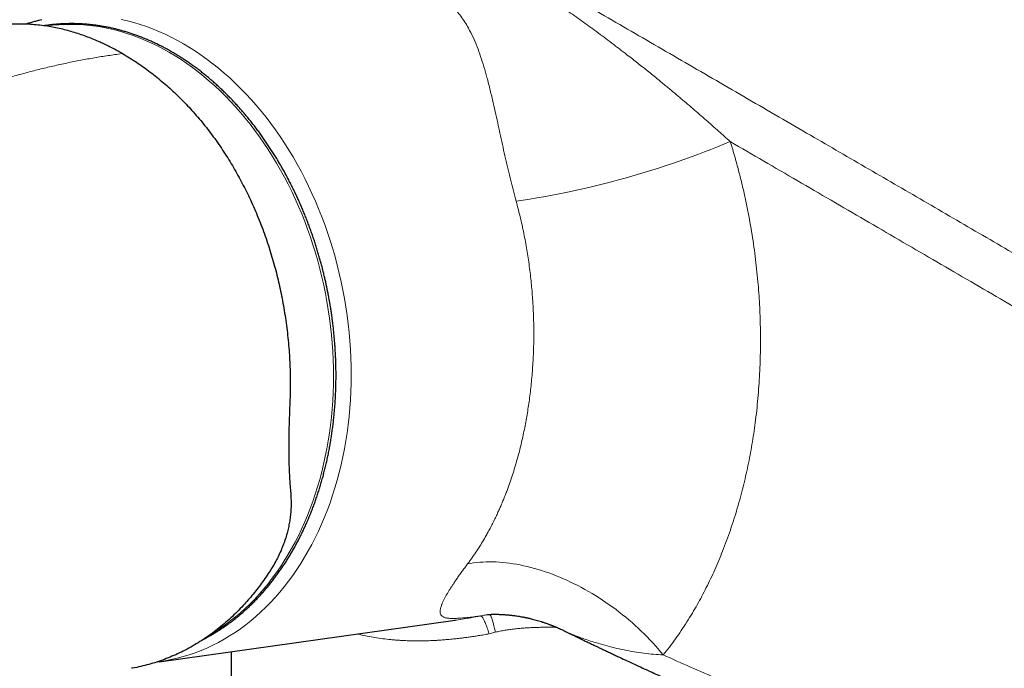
# Model space of a CAD drawing. Header units: millimetres. Extents: x 8 to 1269, y 12 to 684.
# Tile 38 of 50: x 1077 to 1152, y 288 to 338. Entities that reach past the tile are written whole.
import ezdxf

# ---------------------------------------------------------------- set-up
doc = ezdxf.new("R2010")
doc.units = ezdxf.units.MM

msp = doc.modelspace()

# ---------------------------------------------------------------- linework, layer by layer
at = {"color": 252, "linetype": 'Continuous', "lineweight": 0}
for p, q in [((1084.45, 335.039), (1084.771, 335.081)), ((1112.617, 291.002), (1113.089, 291.124))]:
    msp.add_line(p, q, dxfattribs=at)
at = {"color": 7, "linetype": 'Continuous', "lineweight": 30}
for p, q in [((1097.521, 301.968), (1097.552, 301.581)), ((1087.569, 288.886), (1110.036, 292.035)), ((1093.033, 289.652), (1093.033, 279.527)), ((1087.38, 288.862), (1087.429, 288.868))]:
    msp.add_line(p, q, dxfattribs=at)
at = {"color": 252, "linetype": 'Continuous', "lineweight": 0, "flags": 128}
for points in [[(1091.572, 291.035), (1091.761, 291.15), (1092.167, 291.412), (1092.567, 291.688), (1092.96, 291.979), (1093.346, 292.284), (1093.724, 292.604), (1094.096, 292.938), (1094.459, 293.286), (1094.814, 293.647), (1095.162, 294.022), (1095.5, 294.41), (1095.83, 294.811), (1096.151, 295.225), (1096.463, 295.651), (1096.765, 296.089), (1097.058, 296.538), (1097.341, 297), (1097.614, 297.472), (1097.876, 297.955), (1098.129, 298.448), (1098.371, 298.952), (1098.602, 299.465), (1098.822, 299.988), (1099.031, 300.52), (1099.229, 301.06), (1099.416, 301.609), (1099.591, 302.166), (1099.755, 302.73), (1099.907, 303.302), (1100.048, 303.88), (1100.176, 304.465), (1100.293, 305.055), (1100.397, 305.652), (1100.49, 306.253), (1100.57, 306.859), (1100.638, 307.47), (1100.694, 308.084), (1100.737, 308.702), (1100.768, 309.324), (1100.787, 309.947), (1100.794, 310.573), (1100.788, 311.201), (1100.77, 311.83), (1100.739, 312.461), (1100.696, 313.091), (1100.641, 313.722), (1100.573, 314.352), (1100.493, 314.982), (1100.402, 315.61), (1100.298, 316.237), (1100.182, 316.862), (1100.054, 317.484), (1099.914, 318.103), (1099.762, 318.719), (1099.599, 319.331), (1099.424, 319.939), (1099.238, 320.542), (1099.04, 321.141), (1098.831, 321.733), (1098.612, 322.32), (1098.381, 322.901), (1098.14, 323.475), (1097.888, 324.042), (1097.626, 324.602), (1097.353, 325.154), (1097.071, 325.697), (1096.778, 326.232), (1096.476, 326.759), (1096.165, 327.275), (1095.845, 327.783), (1095.515, 328.28), (1095.177, 328.767), (1094.83, 329.243), (1094.475, 329.708), (1094.112, 330.162), (1093.741, 330.605), (1093.363, 331.035), (1092.977, 331.453), (1092.584, 331.859), (1092.185, 332.252), (1091.779, 332.632), (1091.367, 332.998), (1090.949, 333.351), (1090.525, 333.69), (1090.096, 334.016), (1089.662, 334.326), (1089.224, 334.623), (1088.78, 334.905), (1088.333, 335.171), (1087.882, 335.423), (1087.427, 335.66), (1086.969, 335.881), (1086.509, 336.087), (1086.045, 336.277), (1085.58, 336.451), (1085.112, 336.609), (1084.643, 336.751), (1084.173, 336.877), (1083.701, 336.987), (1083.229, 337.081), (1082.757, 337.158), (1082.284, 337.219), (1081.812, 337.263), (1081.34, 337.291), (1080.87, 337.302), (1080.401, 337.297), (1079.933, 337.275), (1079.467, 337.237), (1079.004, 337.182), (1078.946, 337.174)], [(1084.668, 337.678), (1085.149, 337.566), (1085.63, 337.437), (1086.11, 337.292), (1086.587, 337.13), (1087.063, 336.952), (1087.537, 336.758), (1088.008, 336.548), (1088.475, 336.322), (1088.94, 336.08), (1089.401, 335.823), (1089.858, 335.55), (1090.311, 335.262), (1090.759, 334.959), (1091.203, 334.642), (1091.641, 334.309), (1092.074, 333.963), (1092.501, 333.602), (1092.923, 333.227), (1093.337, 332.839), (1093.746, 332.438), (1094.147, 332.023), (1094.541, 331.596), (1094.928, 331.156), (1095.307, 330.704), (1095.678, 330.24), (1096.041, 329.765), (1096.395, 329.278), (1096.741, 328.78), (1097.077, 328.272), (1097.405, 327.754), (1097.723, 327.226), (1098.032, 326.688), (1098.33, 326.141), (1098.619, 325.585), (1098.897, 325.022), (1099.165, 324.45), (1099.423, 323.87), (1099.669, 323.283), (1099.905, 322.69), (1100.13, 322.09), (1100.343, 321.484), (1100.545, 320.873), (1100.735, 320.256), (1100.914, 319.635), (1101.081, 319.01), (1101.236, 318.38), (1101.378, 317.747), (1101.509, 317.112), (1101.628, 316.473), (1101.734, 315.833), (1101.828, 315.191), (1101.91, 314.547), (1101.979, 313.903), (1102.035, 313.258), (1102.079, 312.614), (1102.11, 311.97), (1102.129, 311.327), (1102.135, 310.685), (1102.128, 310.046), (1102.109, 309.408), (1102.077, 308.774), (1102.033, 308.142), (1101.976, 307.514), (1101.906, 306.89), (1101.824, 306.27), (1101.73, 305.656), (1101.623, 305.046), (1101.504, 304.443), (1101.372, 303.845), (1101.229, 303.254), (1101.073, 302.67), (1100.906, 302.094), (1100.727, 301.525), (1100.536, 300.964), (1100.334, 300.411), (1100.12, 299.868), (1099.895, 299.334), (1099.659, 298.809), (1099.411, 298.294), (1099.154, 297.79), (1098.885, 297.297), (1098.606, 296.814), (1098.317, 296.343), (1098.018, 295.883), (1097.709, 295.436), (1097.39, 295.001), (1097.062, 294.578), (1096.725, 294.168), (1096.379, 293.772), (1096.025, 293.388), (1095.661, 293.019), (1095.29, 292.664), (1094.911, 292.322), (1094.524, 291.995), (1094.129, 291.683), (1093.727, 291.386), (1093.319, 291.104), (1092.904, 290.837), (1092.482, 290.585), (1092.055, 290.349), (1091.622, 290.129), (1091.183, 289.925), (1090.739, 289.736), (1090.291, 289.565), (1089.838, 289.409), (1089.381, 289.27), (1088.919, 289.147), (1088.455, 289.041), (1087.986, 288.952), (1087.707, 288.906)], [(1110.985, 296.318), (1111.211, 296.357), (1111.44, 296.391), (1111.674, 296.419), (1111.911, 296.441), (1112.151, 296.457), (1112.394, 296.466), (1112.641, 296.47), (1112.89, 296.468), (1113.143, 296.46), (1113.397, 296.446), (1113.655, 296.425), (1113.914, 296.399), (1114.176, 296.367), (1114.44, 296.329), (1114.706, 296.285), (1114.973, 296.235), (1115.242, 296.179), (1115.513, 296.118), (1115.784, 296.05), (1116.057, 295.977), (1116.331, 295.898), (1116.605, 295.814), (1116.88, 295.723), (1117.155, 295.628), (1117.431, 295.526), (1117.707, 295.42), (1117.982, 295.307), (1118.258, 295.19), (1118.533, 295.067), (1118.808, 294.939), (1119.082, 294.806), (1119.355, 294.668), (1119.627, 294.525), (1119.898, 294.378), (1120.167, 294.225), (1120.435, 294.068), (1120.701, 293.906), (1120.966, 293.739), (1121.229, 293.568), (1121.489, 293.393), (1121.747, 293.214), (1122.003, 293.031), (1122.256, 292.843), (1122.507, 292.652), (1122.754, 292.457), (1122.999, 292.258), (1123.24, 292.056), (1123.478, 291.85), (1123.713, 291.642), (1123.944, 291.429), (1124.171, 291.214), (1124.395, 290.996), (1124.614, 290.775), (1124.83, 290.552), (1125.041, 290.326), (1125.247, 290.097), (1125.45, 289.867), (1125.647, 289.634), (1125.84, 289.399)]]:
    msp.add_lwpolyline(points, dxfattribs=at)
at = {"color": 7, "linetype": 'Continuous', "lineweight": 30, "flags": 128}
msp.add_lwpolyline([(1087.707, 288.906), (1087.515, 288.879), (1087.433, 288.868)], dxfattribs=at)
at = {"color": 252, "linetype": 'Continuous', "lineweight": 0}
msp.add_arc((1104.709, 391.028), 67.901, 278.43545, 292.71901, dxfattribs=at)
at = {"color": 7, "linetype": 'Continuous', "lineweight": 30}
for points, knots in [([(1200.746, 313.206), (1199.617, 314.005), (1197.359, 315.603), (1193.965, 317.97), (1190.568, 320.315), (1187.165, 322.637), (1183.758, 324.934), (1180.412, 327.165), (1177.126, 329.33), (1173.902, 331.431), (1170.675, 333.51), (1167.444, 335.568), (1164.209, 337.605), (1160.972, 339.62), (1157.731, 341.614), (1154.487, 343.586), (1151.24, 345.537), (1148.01, 347.454), (1144.796, 349.338), (1141.599, 351.19), (1138.4, 353.021), (1135.178, 354.842), (1131.935, 356.652), (1128.671, 358.451), (1125.404, 360.228), (1122.135, 361.982), (1118.883, 363.704), (1115.649, 365.394), (1112.433, 367.052), (1109.215, 368.689), (1105.974, 370.315), (1102.71, 371.93), (1099.422, 373.532), (1096.133, 375.113), (1092.842, 376.67), (1089.551, 378.204), (1086.258, 379.717), (1084.063, 380.706), (1082.965, 381.201)], [0, 0, 0, 0, 0.0292677, 0.0585355, 0.0878036, 0.1170719, 0.1463404, 0.1756091, 0.2032055, 0.230802, 0.2583986, 0.2859954, 0.3135923, 0.3411894, 0.3687865, 0.3963837, 0.423981, 0.4515783, 0.4786829, 0.5057876, 0.5328922, 0.5599969, 0.5875944, 0.6151918, 0.6427893, 0.6703867, 0.697984, 0.7250885, 0.7521929, 0.7792972, 0.8064015, 0.8340588, 0.8617159, 0.889373, 0.9170299, 0.9446868, 0.9723434, 1, 1, 1, 1]), ([(1200.933, 313.183), (1200.767, 313.3), (1200.442, 313.531), (1199.962, 313.871), (1199.499, 314.198), (1199.052, 314.513), (1198.623, 314.816), (1198.218, 315.101), (1197.837, 315.369), (1197.479, 315.621), (1197.135, 315.861), (1196.807, 316.091), (1196.415, 316.365), (1195.956, 316.686), (1195.426, 317.056), (1194.899, 317.423), (1194.376, 317.786), (1193.72, 318.241), (1192.937, 318.783), (1192.028, 319.41), (1191.131, 320.027), (1190.248, 320.632), (1189.024, 321.469), (1187.453, 322.538), (1185.532, 323.837), (1183.609, 325.128), (1181.181, 326.748), (1178.246, 328.688), (1174.802, 330.937), (1171.355, 333.162), (1168.026, 335.285), (1164.818, 337.307), (1161.73, 339.231), (1158.639, 341.137), (1155.545, 343.023), (1152.449, 344.889), (1149.35, 346.735), (1146.248, 348.562), (1143.254, 350.305), (1140.368, 351.967), (1138.307, 353.141), (1136.965, 353.901), (1136.34, 354.253), (1135.716, 354.605), (1135.092, 354.956), (1134.467, 355.306), (1133.837, 355.658), (1133.203, 356.012), (1132.559, 356.37), (1131.906, 356.733), (1131.24, 357.101), (1130.646, 357.429), (1130.132, 357.713), (1129.704, 357.948), (1129.283, 358.179), (1128.871, 358.405), (1128.417, 358.653), (1127.923, 358.923), (1127.51, 359.148), (1127.227, 359.302), (1127.075, 359.385), (1126.934, 359.462), (1126.806, 359.531), (1126.692, 359.593), (1126.59, 359.648), (1126.502, 359.696), (1126.425, 359.738), (1126.351, 359.778), (1126.273, 359.82), (1126.183, 359.869), (1126.081, 359.924), (1125.968, 359.986), (1125.833, 360.059), (1125.676, 360.144), (1125.494, 360.242), (1125.296, 360.349), (1125.082, 360.464), (1124.858, 360.585), (1124.631, 360.707), (1124.275, 360.899), (1123.793, 361.158), (1123.15, 361.502), (1122.482, 361.86), (1121.79, 362.229), (1120.936, 362.683), (1119.92, 363.22), (1118.744, 363.84), (1116.941, 364.786), (1114.503, 366.053), (1111.285, 367.705), (1107.925, 369.405), (1104.423, 371.151), (1100.92, 372.871), (1098.391, 374.093), (1096.838, 374.836), (1096.263, 375.111), (1095.687, 375.386), (1095.114, 375.658), (1094.549, 375.925), (1094.018, 376.176), (1093.522, 376.411), (1093.058, 376.629), (1092.695, 376.8), (1092.428, 376.925), (1092.255, 377.006), (1092.083, 377.086), (1091.913, 377.166), (1091.741, 377.246), (1091.555, 377.333), (1091.351, 377.428), (1091.125, 377.534), (1090.884, 377.646), (1090.626, 377.766), (1090.354, 377.892), (1090.065, 378.026), (1089.75, 378.172), (1089.407, 378.331), (1089.035, 378.503), (1088.643, 378.683), (1088.233, 378.872), (1087.804, 379.069), (1087.356, 379.274), (1086.889, 379.488), (1086.402, 379.71), (1085.897, 379.94), (1085.376, 380.177), (1084.839, 380.42), (1084.287, 380.669), (1083.716, 380.926), (1083.33, 381.1), (1083.133, 381.188)], [0, 0, 0, 0, 0.004294, 0.008441, 0.012441, 0.016294, 0.020001, 0.023561, 0.026783, 0.029874, 0.032835, 0.035666, 0.038366, 0.042975, 0.047545, 0.052086, 0.056599, 0.061083, 0.069019, 0.076852, 0.084569, 0.092169, 0.099652, 0.116162, 0.132669, 0.149175, 0.165682, 0.195158, 0.224634, 0.254111, 0.283587, 0.309905, 0.336223, 0.362541, 0.38886, 0.415178, 0.441497, 0.467815, 0.494133, 0.517663, 0.541193, 0.546476, 0.551758, 0.55704, 0.562322, 0.567605, 0.572901, 0.578301, 0.583707, 0.589227, 0.594862, 0.60061, 0.604279, 0.607912, 0.611468, 0.614947, 0.618348, 0.622979, 0.627459, 0.628834, 0.630134, 0.631323, 0.632401, 0.633369, 0.634225, 0.634971, 0.635607, 0.636176, 0.636839, 0.637594, 0.638452, 0.639414, 0.640479, 0.641867, 0.643397, 0.645071, 0.646889, 0.648815, 0.650737, 0.652647, 0.657842, 0.662949, 0.668914, 0.674756, 0.680476, 0.69054, 0.700457, 0.710225, 0.736165, 0.762105, 0.791582, 0.821059, 0.850536, 0.880013, 0.884856, 0.889698, 0.89454, 0.89938, 0.904139, 0.908781, 0.912767, 0.916662, 0.920465, 0.921933, 0.923388, 0.924829, 0.926255, 0.927674, 0.929174, 0.930938, 0.932834, 0.934862, 0.937022, 0.939315, 0.941739, 0.944296, 0.947261, 0.950386, 0.953672, 0.957117, 0.960722, 0.964487, 0.968412, 0.972497, 0.976742, 0.981147, 0.985628, 0.990265, 0.995055, 1, 1, 1, 1]), ([(1084.771, 335.081), (1084.756, 335.09), (1084.704, 335.12), (1084.615, 335.17), (1084.505, 335.232), (1084.394, 335.293), (1084.176, 335.412), (1083.864, 335.575), (1083.457, 335.774), (1083.039, 335.966), (1082.595, 336.157), (1082.121, 336.343), (1081.632, 336.519), (1081.129, 336.682), (1080.616, 336.83), (1080.102, 336.958), (1079.588, 337.068), (1079.055, 337.162), (1078.501, 337.238), (1077.929, 337.292), (1077.358, 337.323), (1076.789, 337.328), (1076.369, 337.319), (1076.139, 337.302), (1076.097, 337.298)], [0, 0, 0, 0, 0.005443, 0.018618, 0.031797, 0.044979, 0.05812, 0.109718, 0.155732, 0.201629, 0.256271, 0.310966, 0.366305, 0.425342, 0.484157, 0.542795, 0.601301, 0.659721, 0.725096, 0.790303, 0.855405, 0.920467, 0.985555, 1, 1, 1, 1]), ([(1078.657, 337.655), (1078.589, 337.64), (1078.421, 337.601), (1078.156, 337.531), (1077.861, 337.448), (1077.622, 337.376), (1077.482, 337.329), (1077.438, 337.315)], [0, 0, 0, 0, 0.1675362, 0.4086426, 0.6499457, 0.8914551, 1, 1, 1, 1]), ([(1090.965, 290.614), (1090.976, 290.619), (1091.078, 290.671), (1091.268, 290.775), (1091.537, 290.926), (1091.803, 291.084), (1092.067, 291.248), (1092.329, 291.419), (1092.588, 291.596), (1092.845, 291.779), (1093.099, 291.968), (1093.35, 292.164), (1093.598, 292.366), (1093.843, 292.573), (1094.086, 292.787), (1094.325, 293.007), (1094.561, 293.232), (1094.794, 293.464), (1095.024, 293.701), (1095.25, 293.944), (1095.473, 294.193), (1095.692, 294.447), (1095.908, 294.707), (1096.12, 294.972), (1096.328, 295.243), (1096.532, 295.519), (1096.733, 295.8), (1096.93, 296.086), (1097.122, 296.378), (1097.311, 296.674), (1097.496, 296.976), (1097.676, 297.282), (1097.852, 297.593), (1098.024, 297.909), (1098.191, 298.229), (1098.354, 298.554), (1098.513, 298.883), (1098.667, 299.217), (1098.817, 299.555), (1098.962, 299.897), (1099.102, 300.243), (1099.238, 300.593), (1099.369, 300.947), (1099.495, 301.305), (1099.616, 301.666), (1099.733, 302.031), (1099.844, 302.4), (1099.951, 302.772), (1100.052, 303.148), (1100.149, 303.527), (1100.24, 303.909), (1100.327, 304.294), (1100.408, 304.682), (1100.485, 305.073), (1100.556, 305.468), (1100.621, 305.864), (1100.682, 306.264), (1100.737, 306.667), (1100.787, 307.072), (1100.832, 307.479), (1100.87, 307.875), (1100.901, 308.259), (1100.927, 308.63), (1100.949, 309.002), (1100.966, 309.375), (1100.979, 309.749), (1100.987, 310.124), (1100.991, 310.499), (1100.99, 310.874), (1100.985, 311.25), (1100.976, 311.627), (1100.962, 312.003), (1100.943, 312.379), (1100.921, 312.755), (1100.894, 313.131), (1100.862, 313.505), (1100.827, 313.878), (1100.787, 314.248), (1100.744, 314.614), (1100.698, 314.972), (1100.65, 315.312), (1100.606, 315.606), (1100.564, 315.866), (1100.522, 316.118), (1100.468, 316.43), (1100.415, 316.714), (1100.361, 316.991), (1100.312, 317.231), (1100.252, 317.516), (1100.186, 317.816), (1100.114, 318.131), (1100.035, 318.455), (1099.952, 318.787), (1099.863, 319.124), (1099.769, 319.465), (1099.671, 319.809), (1099.567, 320.155), (1099.459, 320.503), (1099.347, 320.852), (1099.229, 321.201), (1099.107, 321.55), (1098.981, 321.899), (1098.851, 322.248), (1098.716, 322.595), (1098.576, 322.941), (1098.433, 323.286), (1098.285, 323.63), (1098.133, 323.971), (1097.977, 324.311), (1097.816, 324.649), (1097.652, 324.984), (1097.484, 325.317), (1097.312, 325.647), (1097.136, 325.975), (1096.956, 326.3), (1096.772, 326.622), (1096.584, 326.941), (1096.393, 327.257), (1096.198, 327.569), (1096, 327.878), (1095.797, 328.184), (1095.592, 328.486), (1095.383, 328.784), (1095.17, 329.079), (1094.955, 329.37), (1094.735, 329.656), (1094.513, 329.939), (1094.288, 330.217), (1094.059, 330.491), (1093.828, 330.761), (1093.593, 331.027), (1093.355, 331.287), (1093.115, 331.544), (1092.872, 331.795), (1092.626, 332.042), (1092.377, 332.284), (1092.126, 332.522), (1091.872, 332.754), (1091.616, 332.981), (1091.357, 333.203), (1091.096, 333.42), (1090.833, 333.632), (1090.567, 333.838), (1090.299, 334.039), (1090.029, 334.235), (1089.758, 334.425), (1089.484, 334.61), (1089.208, 334.789), (1088.931, 334.962), (1088.652, 335.13), (1088.371, 335.292), (1088.088, 335.448), (1087.804, 335.599), (1087.519, 335.743), (1087.232, 335.882), (1086.944, 336.014), (1086.655, 336.141), (1086.364, 336.262), (1086.073, 336.376), (1085.78, 336.484), (1085.487, 336.586), (1085.192, 336.682), (1084.897, 336.772), (1084.601, 336.855), (1084.305, 336.932), (1084.008, 337.003), (1083.711, 337.067), (1083.413, 337.125), (1083.115, 337.177), (1082.816, 337.222), (1082.518, 337.261), (1082.219, 337.293), (1081.92, 337.319), (1081.622, 337.338), (1081.323, 337.35), (1081.025, 337.357), (1080.727, 337.356), (1080.429, 337.349), (1080.132, 337.335), (1079.836, 337.315), (1079.54, 337.288), (1079.245, 337.255), (1079.001, 337.222), (1078.857, 337.199), (1078.81, 337.191)], [0, 0, 0, 0, 0.000669, 0.00643, 0.012196, 0.017967, 0.023742, 0.029522, 0.035306, 0.041096, 0.04689, 0.052688, 0.058491, 0.064298, 0.070109, 0.075924, 0.081744, 0.087568, 0.093395, 0.099227, 0.105062, 0.110901, 0.116744, 0.12259, 0.12844, 0.134293, 0.140149, 0.146009, 0.151872, 0.157738, 0.163608, 0.16948, 0.175356, 0.181235, 0.187117, 0.193002, 0.19889, 0.204782, 0.210677, 0.216575, 0.222477, 0.228382, 0.23429, 0.240203, 0.246119, 0.25204, 0.257964, 0.263893, 0.269827, 0.275766, 0.281711, 0.287661, 0.293617, 0.299579, 0.305549, 0.311527, 0.317513, 0.323508, 0.329513, 0.335529, 0.341557, 0.346972, 0.352386, 0.357799, 0.363211, 0.368621, 0.374029, 0.379435, 0.384839, 0.39024, 0.395638, 0.401031, 0.406418, 0.411798, 0.417169, 0.422526, 0.427863, 0.433171, 0.438428, 0.443593, 0.448553, 0.453069, 0.456263, 0.45978, 0.463975, 0.469719, 0.472094, 0.476031, 0.480128, 0.484531, 0.489131, 0.493885, 0.49876, 0.503729, 0.508776, 0.513887, 0.519051, 0.524259, 0.529506, 0.534785, 0.540094, 0.545427, 0.550783, 0.556159, 0.561552, 0.566961, 0.572384, 0.57782, 0.583268, 0.588726, 0.594195, 0.599672, 0.605158, 0.610651, 0.616152, 0.621659, 0.627172, 0.632691, 0.638215, 0.643744, 0.649279, 0.654817, 0.66036, 0.665906, 0.671456, 0.67701, 0.682567, 0.688128, 0.693691, 0.699257, 0.704826, 0.710398, 0.715972, 0.721549, 0.727128, 0.732709, 0.738293, 0.743878, 0.749466, 0.755056, 0.760647, 0.766241, 0.771836, 0.777433, 0.783032, 0.788633, 0.794235, 0.79984, 0.805446, 0.811053, 0.816663, 0.822274, 0.827887, 0.833501, 0.839117, 0.844735, 0.850355, 0.855977, 0.8616, 0.867226, 0.872853, 0.878482, 0.884113, 0.889746, 0.895382, 0.901019, 0.906659, 0.912301, 0.917946, 0.923593, 0.929242, 0.934895, 0.94055, 0.946208, 0.951869, 0.957533, 0.9632, 0.968871, 0.974545, 0.980223, 0.985904, 0.991589, 0.997278, 1, 1, 1, 1]), ([(1084.771, 335.081), (1084.95, 334.976), (1085.307, 334.765), (1085.837, 334.423), (1086.36, 334.063), (1086.878, 333.684), (1087.389, 333.283), (1087.885, 332.872), (1088.364, 332.45), (1088.825, 332.022), (1089.276, 331.579), (1089.718, 331.121), (1090.16, 330.637), (1090.6, 330.129), (1091.038, 329.594), (1091.464, 329.043), (1091.879, 328.478), (1092.282, 327.896), (1092.666, 327.309), (1093.031, 326.719), (1093.377, 326.13), (1093.71, 325.529), (1094.03, 324.917), (1094.343, 324.283), (1094.647, 323.628), (1094.942, 322.95), (1095.222, 322.262), (1095.487, 321.564), (1095.737, 320.855), (1095.967, 320.152), (1096.177, 319.457), (1096.369, 318.77), (1096.546, 318.078), (1096.709, 317.38), (1096.86, 316.664), (1096.997, 315.933), (1097.121, 315.185), (1097.228, 314.436), (1097.318, 313.683), (1097.391, 312.929), (1097.447, 312.189), (1097.485, 311.465), (1097.508, 310.756), (1097.516, 310.049), (1097.51, 309.343), (1097.493, 308.874), (1097.484, 308.64)], [0, 0, 0, 0, 0.023379, 0.046734, 0.070085, 0.093453, 0.116859, 0.140412, 0.162595, 0.184693, 0.206726, 0.22871, 0.250666, 0.27401, 0.297296, 0.320546, 0.343782, 0.367026, 0.390426, 0.412509, 0.434547, 0.456561, 0.478569, 0.500593, 0.523784, 0.546979, 0.570203, 0.593479, 0.616828, 0.640189, 0.662171, 0.684152, 0.706148, 0.728179, 0.750264, 0.773531, 0.796786, 0.820052, 0.843348, 0.866696, 0.890056, 0.912037, 0.934004, 0.955976, 0.977969, 1, 1, 1, 1]), ([(1097.484, 308.64), (1097.476, 308.438), (1097.459, 308.035), (1097.439, 307.435), (1097.421, 306.839), (1097.408, 306.249), (1097.4, 305.664), (1097.398, 305.142), (1097.4, 304.682), (1097.405, 304.279), (1097.414, 303.881), (1097.427, 303.488), (1097.443, 303.099), (1097.464, 302.715), (1097.49, 302.337), (1097.51, 302.092), (1097.521, 301.968)], [0, 0, 0, 0, 0.082543, 0.165456, 0.248787, 0.332587, 0.416903, 0.501783, 0.562505, 0.62364, 0.685205, 0.747215, 0.809685, 0.87263, 0.936064, 1, 1, 1, 1]), ([(1097.552, 301.581), (1097.561, 301.441), (1097.577, 301.162), (1097.577, 300.743), (1097.558, 300.325), (1097.518, 299.905), (1097.457, 299.483), (1097.376, 299.062), (1097.269, 298.622), (1097.132, 298.162), (1096.961, 297.683), (1096.763, 297.209), (1096.538, 296.74), (1096.288, 296.277), (1096.1, 295.975), (1096.006, 295.824)], [0, 0, 0, 0, 0.073101, 0.145066, 0.215924, 0.287247, 0.359367, 0.430878, 0.501819, 0.584522, 0.667268, 0.750123, 0.833153, 0.916424, 1, 1, 1, 1]), ([(1096.006, 295.824), (1095.896, 295.656), (1095.677, 295.321), (1095.332, 294.836), (1094.975, 294.364), (1094.606, 293.906), (1094.225, 293.462), (1093.81, 293.01), (1093.361, 292.554), (1092.875, 292.096), (1092.376, 291.661), (1091.862, 291.248), (1091.333, 290.857), (1090.791, 290.49), (1090.238, 290.149), (1089.675, 289.834), (1089.105, 289.547), (1088.531, 289.288), (1087.952, 289.057), (1087.366, 288.852), (1086.768, 288.672), (1086.158, 288.521), (1085.717, 288.424), (1085.479, 288.388), (1085.449, 288.383)], [0, 0, 0, 0, 0.041408, 0.082914, 0.124552, 0.166357, 0.208366, 0.250241, 0.299369, 0.348499, 0.397682, 0.446972, 0.496975, 0.54689, 0.596773, 0.646678, 0.696623, 0.745603, 0.794543, 0.843494, 0.89251, 0.942695, 0.992778, 1, 1, 1, 1]), ([(1112.494, 292.467), (1112.494, 292.467), (1112.494, 292.467), (1112.497, 292.467), (1112.503, 292.467), (1112.511, 292.468), (1112.523, 292.469), (1112.541, 292.47), (1112.558, 292.471), (1112.576, 292.473), (1112.595, 292.474), (1112.618, 292.475), (1112.644, 292.476), (1112.668, 292.478), (1112.691, 292.479), (1112.718, 292.48), (1112.746, 292.481), (1112.772, 292.482), (1112.792, 292.483), (1112.813, 292.483), (1112.838, 292.484), (1112.869, 292.485), (1112.899, 292.485), (1112.928, 292.486), (1112.959, 292.486), (1112.995, 292.487), (1113.033, 292.487), (1113.069, 292.487), (1113.107, 292.487), (1113.155, 292.487), (1113.218, 292.486), (1113.291, 292.485), (1113.37, 292.482), (1113.45, 292.48), (1113.522, 292.477), (1113.585, 292.474), (1113.64, 292.471), (1113.692, 292.468), (1113.742, 292.465), (1113.794, 292.461), (1113.861, 292.457), (1113.949, 292.45), (1114.055, 292.441), (1114.168, 292.43), (1114.28, 292.417), (1114.392, 292.405), (1114.501, 292.391), (1114.637, 292.372), (1114.797, 292.348), (1114.976, 292.319), (1115.118, 292.293), (1115.224, 292.273), (1115.297, 292.258), (1115.362, 292.245), (1115.42, 292.233), (1115.482, 292.22), (1115.559, 292.203), (1115.656, 292.181), (1115.765, 292.155), (1115.913, 292.119), (1116.091, 292.072), (1116.295, 292.015), (1116.49, 291.957), (1116.692, 291.893), (1116.869, 291.834), (1117.019, 291.781), (1117.131, 291.741), (1117.235, 291.702), (1117.322, 291.669), (1117.38, 291.646), (1117.418, 291.631), (1117.449, 291.619), (1117.5, 291.599), (1117.576, 291.568), (1117.681, 291.524), (1117.81, 291.469), (1117.963, 291.402), (1118.139, 291.321), (1118.263, 291.261), (1118.329, 291.229)], [0, 0, 0, 0, 0.007357, 0.018835, 0.028691, 0.037637, 0.048108, 0.061819, 0.073465, 0.081264, 0.089588, 0.099515, 0.110045, 0.119094, 0.12552, 0.133208, 0.143262, 0.150219, 0.155458, 0.160286, 0.166655, 0.174346, 0.182445, 0.188017, 0.194548, 0.20301, 0.211423, 0.218726, 0.224916, 0.234369, 0.246325, 0.260482, 0.274748, 0.288705, 0.301824, 0.31144, 0.32045, 0.328899, 0.336792, 0.344449, 0.35382, 0.368068, 0.385088, 0.402298, 0.419152, 0.435646, 0.451773, 0.467528, 0.495422, 0.521713, 0.54459, 0.556507, 0.567052, 0.576213, 0.58398, 0.591816, 0.602617, 0.616614, 0.632837, 0.648647, 0.67952, 0.708116, 0.734878, 0.762416, 0.794097, 0.810257, 0.826323, 0.842063, 0.854826, 0.863844, 0.866863, 0.871228, 0.877131, 0.888875, 0.904096, 0.922805, 0.945016, 0.970743, 1, 1, 1, 1]), ([(1118.331, 291.228), (1118.338, 291.225), (1118.418, 291.186), (1118.564, 291.114), (1118.755, 291.021), (1118.921, 290.941), (1119.062, 290.872), (1119.187, 290.812), (1119.299, 290.757), (1119.396, 290.71), (1119.478, 290.671), (1119.542, 290.64), (1119.592, 290.616), (1119.633, 290.596), (1119.674, 290.576), (1119.747, 290.541), (1119.856, 290.488), (1120.001, 290.418), (1120.156, 290.344), (1120.319, 290.266), (1120.494, 290.182), (1120.695, 290.086), (1120.925, 289.976), (1121.184, 289.853), (1121.461, 289.722), (1121.757, 289.582), (1122.065, 289.437), (1122.655, 289.159), (1123.531, 288.75), (1124.7, 288.211), (1125.64, 287.783), (1126.343, 287.465), (1126.797, 287.26), (1127.247, 287.059), (1127.685, 286.863), (1128.11, 286.675), (1128.52, 286.494), (1128.915, 286.32), (1129.302, 286.15), (1129.68, 285.985), (1130.048, 285.825), (1130.4, 285.672), (1130.736, 285.527), (1131.056, 285.389), (1131.376, 285.251), (1131.709, 285.109), (1132.066, 284.957), (1132.443, 284.797), (1132.84, 284.629), (1133.256, 284.453), (1133.693, 284.27), (1134.154, 284.077), (1134.64, 283.875), (1135.152, 283.664), (1135.608, 283.476), (1136.004, 283.314), (1136.333, 283.179), (1136.66, 283.046), (1136.992, 282.912), (1137.322, 282.778), (1137.649, 282.646), (1137.958, 282.522), (1138.249, 282.406), (1138.522, 282.297), (1138.777, 282.195), (1139.014, 282.101), (1139.214, 282.022), (1139.38, 281.956), (1139.512, 281.904), (1139.63, 281.857), (1139.727, 281.819), (1139.8, 281.791), (1139.855, 281.769), (1139.906, 281.749), (1139.966, 281.725), (1140.039, 281.696), (1140.131, 281.661), (1140.241, 281.617), (1140.373, 281.565), (1140.521, 281.508), (1140.68, 281.446), (1140.846, 281.381), (1141.052, 281.301), (1141.298, 281.205), (1141.588, 281.093), (1141.926, 280.963), (1142.314, 280.813), (1142.756, 280.644), (1143.219, 280.468), (1143.647, 280.306), (1144.034, 280.159), (1144.377, 280.03), (1144.73, 279.898), (1145.092, 279.763), (1145.457, 279.627), (1145.839, 279.485), (1146.231, 279.34), (1146.63, 279.193), (1147.014, 279.053), (1147.398, 278.912), (1147.781, 278.773), (1148.162, 278.635), (1148.522, 278.505), (1148.863, 278.383), (1149.184, 278.268), (1149.484, 278.16), (1149.765, 278.06), (1150.02, 277.97), (1150.258, 277.886), (1150.493, 277.803), (1150.741, 277.715), (1151.005, 277.622), (1151.284, 277.524), (1151.578, 277.422), (1151.903, 277.309), (1152.258, 277.185), (1152.648, 277.05), (1153.056, 276.909), (1153.485, 276.762), (1153.931, 276.61), (1154.393, 276.453), (1154.867, 276.293), (1155.347, 276.131), (1155.887, 275.95), (1156.48, 275.753), (1157.124, 275.54), (1157.748, 275.334), (1158.354, 275.137), (1158.86, 274.972), (1159.27, 274.84), (1159.589, 274.737), (1159.901, 274.637), (1160.207, 274.539), (1160.467, 274.456), (1160.677, 274.39), (1160.834, 274.34), (1160.976, 274.295), (1161.102, 274.255), (1161.212, 274.22), (1161.307, 274.19), (1161.386, 274.165), (1161.444, 274.147), (1161.487, 274.133), (1161.521, 274.123), (1161.561, 274.11), (1161.612, 274.094), (1161.675, 274.074), (1161.75, 274.05), (1161.84, 274.022), (1161.947, 273.989), (1162.072, 273.949), (1162.215, 273.905), (1162.376, 273.854), (1162.563, 273.796), (1162.778, 273.729), (1163.023, 273.653), (1163.29, 273.57), (1163.58, 273.481), (1163.893, 273.384), (1164.221, 273.283), (1164.565, 273.178), (1164.923, 273.069), (1165.301, 272.955), (1165.7, 272.834), (1165.973, 272.752), (1166.112, 272.71)], [0, 0, 0, 0, 0.000483, 0.005343, 0.009747, 0.013227, 0.016357, 0.019137, 0.021569, 0.023794, 0.025615, 0.027032, 0.028047, 0.028899, 0.029808, 0.030773, 0.033722, 0.037088, 0.0404, 0.043994, 0.04787, 0.052028, 0.057347, 0.063066, 0.069185, 0.075704, 0.082577, 0.08953, 0.114653, 0.14023, 0.166262, 0.176141, 0.186084, 0.195906, 0.205408, 0.21459, 0.223453, 0.231997, 0.240221, 0.248494, 0.256418, 0.263991, 0.271214, 0.278086, 0.284614, 0.291841, 0.299485, 0.307547, 0.316027, 0.324924, 0.334239, 0.343972, 0.354398, 0.365265, 0.376572, 0.383441, 0.390463, 0.397481, 0.404209, 0.411495, 0.418397, 0.424917, 0.431054, 0.436809, 0.44218, 0.447169, 0.451776, 0.454789, 0.457612, 0.460133, 0.462183, 0.46376, 0.464677, 0.465674, 0.466941, 0.468478, 0.470286, 0.472692, 0.475454, 0.478571, 0.481961, 0.485451, 0.489036, 0.494862, 0.500924, 0.507222, 0.516024, 0.525248, 0.534895, 0.544964, 0.551911, 0.559046, 0.566368, 0.573878, 0.581548, 0.589069, 0.597636, 0.605881, 0.613806, 0.621409, 0.629659, 0.637495, 0.644915, 0.65192, 0.658511, 0.664686, 0.670447, 0.675792, 0.680334, 0.685118, 0.690209, 0.695607, 0.701313, 0.707327, 0.713648, 0.721188, 0.729123, 0.737454, 0.746181, 0.755304, 0.764649, 0.774376, 0.78419, 0.793808, 0.807212, 0.820217, 0.832824, 0.845034, 0.856846, 0.86338, 0.869785, 0.876062, 0.882211, 0.888212, 0.89168, 0.894834, 0.897673, 0.900199, 0.90241, 0.904307, 0.905889, 0.907158, 0.907829, 0.908422, 0.909214, 0.910238, 0.911493, 0.912979, 0.914759, 0.916898, 0.919396, 0.922253, 0.92547, 0.929046, 0.933478, 0.93836, 0.943694, 0.949478, 0.955713, 0.962399, 0.969117, 0.976236, 0.983756, 0.991677, 1, 1, 1, 1])]:
    msp.add_open_spline(points, degree=3, knots=knots, dxfattribs=at)
at = {"color": 252, "linetype": 'Continuous', "lineweight": 0}
for points, knots in [([(1059.676, 373.423), (1060.325, 373.048), (1061.622, 372.3), (1063.587, 371.168), (1065.563, 370.031), (1067.551, 368.888), (1069.407, 367.822), (1071.13, 366.832), (1072.721, 365.919), (1074.323, 365), (1075.938, 364.074), (1077.709, 363.059), (1079.64, 361.952), (1081.734, 360.752), (1083.84, 359.546), (1085.959, 358.332), (1088.091, 357.111), (1090.237, 355.881), (1092.397, 354.643), (1094.571, 353.397), (1096.759, 352.142), (1098.961, 350.878), (1101.175, 349.606), (1103.404, 348.326), (1105.645, 347.037), (1107.836, 345.776), (1109.976, 344.543), (1112.064, 343.34), (1114.16, 342.13), (1116.265, 340.914), (1118.378, 339.691), (1120.566, 338.425), (1122.83, 337.115), (1125.169, 335.759), (1127.519, 334.396), (1129.881, 333.025), (1132.254, 331.648), (1134.638, 330.263), (1136.966, 328.911), (1139.238, 327.591), (1141.452, 326.304), (1143.673, 325.013), (1145.902, 323.718), (1148.138, 322.418), (1150.384, 321.113), (1152.639, 319.803), (1154.903, 318.488), (1157.175, 317.169), (1159.453, 315.848), (1161.736, 314.524), (1163.984, 313.22), (1166.201, 311.936), (1168.385, 310.672), (1170.58, 309.402), (1172.785, 308.127), (1174.263, 307.273), (1175.003, 306.846)], [0, 0, 0, 0, 0.0197949, 0.0395529, 0.0592719, 0.0789498, 0.0985848, 0.1139811, 0.1293868, 0.1448758, 0.1603561, 0.1758274, 0.1955474, 0.2152512, 0.2349383, 0.2546076, 0.2742728, 0.2939452, 0.3136247, 0.333311, 0.3530043, 0.3727042, 0.3924108, 0.4121238, 0.4318431, 0.4515684, 0.4696546, 0.487745, 0.5058276, 0.5238895, 0.541954, 0.5600207, 0.5797319, 0.5994448, 0.6191594, 0.6388753, 0.6585927, 0.6783112, 0.698031, 0.7161084, 0.7341866, 0.7522606, 0.7703033, 0.7883513, 0.8064044, 0.824462, 0.8425236, 0.8605883, 0.8786323, 0.8966092, 0.9146229, 0.9316399, 0.9486873, 0.9657641, 0.9828688, 1, 1, 1, 1]), ([(1092.242, 350.731), (1092.41, 350.684), (1092.754, 350.587), (1093.285, 350.432), (1093.839, 350.266), (1094.417, 350.087), (1095.018, 349.895), (1095.586, 349.708), (1096.116, 349.529), (1096.475, 349.406), (1096.713, 349.323), (1096.825, 349.284), (1096.938, 349.244), (1097.051, 349.204), (1097.165, 349.164), (1097.276, 349.124), (1097.549, 349.027), (1097.988, 348.868), (1098.602, 348.641), (1099.227, 348.405), (1099.864, 348.159), (1100.509, 347.905), (1101.162, 347.643), (1101.823, 347.373), (1102.493, 347.093), (1103.167, 346.806), (1103.838, 346.515), (1104.496, 346.225), (1105.142, 345.934), (1105.774, 345.644), (1106.394, 345.355), (1107, 345.067), (1107.617, 344.768), (1108.251, 344.455), (1108.956, 344.1), (1109.704, 343.715), (1110.485, 343.302), (1111.244, 342.891), (1111.981, 342.483), (1112.678, 342.086), (1113.345, 341.696), (1113.994, 341.308), (1114.65, 340.906), (1115.315, 340.491), (1115.898, 340.119), (1116.401, 339.792), (1116.718, 339.584), (1116.932, 339.442), (1117.043, 339.368), (1117.154, 339.294), (1117.265, 339.22), (1117.374, 339.146), (1117.621, 338.98), (1118.008, 338.717), (1118.541, 338.349), (1119.085, 337.967), (1119.64, 337.573), (1120.203, 337.167), (1120.774, 336.748), (1121.354, 336.318), (1121.936, 335.88), (1122.514, 335.44), (1123.175, 334.93), (1123.916, 334.349), (1124.737, 333.695), (1125.329, 333.215), (1125.697, 332.913), (1125.847, 332.79), (1125.996, 332.667), (1126.145, 332.544), (1126.293, 332.422), (1126.451, 332.291), (1126.719, 332.067), (1127.093, 331.754), (1127.584, 331.338), (1128.086, 330.909), (1128.597, 330.467), (1129.093, 330.034), (1129.574, 329.611), (1130.04, 329.197), (1130.491, 328.794), (1130.787, 328.527), (1130.932, 328.396)], [0, 0, 0, 0, 0.0127321, 0.0259689, 0.0397101, 0.0539559, 0.068706, 0.0839604, 0.0955605, 0.1074362, 0.11014, 0.1128577, 0.1155893, 0.1183347, 0.121094, 0.1238672, 0.1263705, 0.1409209, 0.1556493, 0.170775, 0.1860839, 0.2015761, 0.2172516, 0.2331105, 0.2491529, 0.2655472, 0.2816803, 0.2975313, 0.3131006, 0.3283887, 0.3433961, 0.3581235, 0.3725713, 0.3885859, 0.4047074, 0.4245971, 0.4440683, 0.4631234, 0.4817645, 0.4999941, 0.5165122, 0.5333683, 0.5505643, 0.568102, 0.5859829, 0.597169, 0.6084865, 0.6114723, 0.6144671, 0.617471, 0.620484, 0.623506, 0.6263293, 0.6405436, 0.65503, 0.6700065, 0.6852642, 0.7008035, 0.716625, 0.7327292, 0.7491163, 0.7651989, 0.7810783, 0.8044511, 0.8274162, 0.8499737, 0.8541817, 0.8583753, 0.8625543, 0.8667188, 0.8708689, 0.8750067, 0.8799598, 0.8933524, 0.9064102, 0.921132, 0.9354033, 0.949224, 0.9625941, 0.9755135, 0.9879822, 1, 1, 1, 1]), ([(1093.566, 340.93), (1093.62, 340.943), (1093.998, 341.032), (1094.735, 341.167), (1095.792, 341.332), (1096.92, 341.46), (1098.157, 341.555), (1099.478, 341.599), (1100.895, 341.58), (1102.266, 341.492), (1103.664, 341.327), (1104.994, 341.083), (1106.271, 340.739), (1107.371, 340.333), (1108.315, 339.865), (1109.128, 339.32), (1109.854, 338.672), (1110.509, 337.902), (1111.013, 337.108), (1111.406, 336.331), (1111.716, 335.61), (1111.976, 334.862), (1112.224, 334.083), (1112.466, 333.23), (1112.699, 332.323), (1112.924, 331.38), (1113.125, 330.484), (1113.307, 329.641), (1113.486, 328.81), (1113.669, 327.976), (1113.86, 327.122), (1114.054, 326.282), (1114.252, 325.459), (1114.454, 324.656), (1114.598, 324.123), (1114.669, 323.862)], [0, 0, 0, 0, 0.004741, 0.032709, 0.062157, 0.093106, 0.125572, 0.162906, 0.200152, 0.240417, 0.274339, 0.314944, 0.352159, 0.386281, 0.417695, 0.449126, 0.483231, 0.520411, 0.560962, 0.590523, 0.620165, 0.649928, 0.679694, 0.709404, 0.744187, 0.776336, 0.805866, 0.832793, 0.85714, 0.883355, 0.908544, 0.932752, 0.956026, 0.978422, 1, 1, 1, 1]), ([(1067.358, 330.03), (1067.723, 330.19), (1068.453, 330.509), (1069.545, 330.96), (1070.635, 331.392), (1071.721, 331.803), (1072.805, 332.192), (1073.886, 332.56), (1074.963, 332.906), (1076.036, 333.231), (1077.105, 333.534), (1078.169, 333.815), (1079.229, 334.075), (1080.284, 334.312), (1081.334, 334.528), (1082.379, 334.721), (1083.418, 334.894), (1084.106, 334.991), (1084.45, 335.039)], [0, 0, 0, 0, 0.0625, 0.125, 0.1875, 0.25, 0.3125, 0.375, 0.4375, 0.5, 0.5625, 0.625, 0.6875, 0.75, 0.8125, 0.875, 0.9375, 1, 1, 1, 1]), ([(1130.933, 328.396), (1131.032, 328.072), (1131.23, 327.427), (1131.502, 326.449), (1131.756, 325.468), (1131.989, 324.483), (1132.201, 323.494), (1132.39, 322.52), (1132.557, 321.561), (1132.702, 320.617), (1132.831, 319.67), (1132.941, 318.719), (1133.032, 317.793), (1133.104, 316.893), (1133.159, 316.021), (1133.198, 315.152), (1133.223, 314.285), (1133.232, 313.42), (1133.227, 312.556), (1133.206, 311.666), (1133.168, 310.751), (1133.111, 309.813), (1133.036, 308.882), (1132.943, 307.957), (1132.836, 307.066), (1132.716, 306.21), (1132.585, 305.388), (1132.439, 304.573), (1132.279, 303.766), (1132.104, 302.966), (1131.915, 302.174), (1131.705, 301.366), (1131.473, 300.543), (1131.218, 299.708), (1130.946, 298.886), (1130.658, 298.076), (1130.363, 297.304), (1130.063, 296.568), (1129.759, 295.869), (1129.444, 295.184), (1129.116, 294.512), (1128.776, 293.855), (1128.424, 293.211), (1128.046, 292.559), (1127.642, 291.902), (1127.212, 291.244), (1126.769, 290.607), (1126.313, 289.99), (1125.998, 289.596), (1125.84, 289.399)], [0, 0, 0, 0, 0.023579, 0.047041, 0.070407, 0.093696, 0.116928, 0.140122, 0.161974, 0.183827, 0.205698, 0.227603, 0.249558, 0.269642, 0.289674, 0.309667, 0.329634, 0.349587, 0.36954, 0.389558, 0.411549, 0.433495, 0.455413, 0.477319, 0.49923, 0.519183, 0.539124, 0.559067, 0.579025, 0.599009, 0.619034, 0.639051, 0.661033, 0.683, 0.704968, 0.726953, 0.74897, 0.769065, 0.789123, 0.809155, 0.829172, 0.849188, 0.869213, 0.889387, 0.911575, 0.933714, 0.95582, 0.97791, 1, 1, 1, 1]), ([(1130.932, 328.396), (1131.778, 327.903), (1133.471, 326.919), (1136.025, 325.432), (1138.591, 323.939), (1141.169, 322.438), (1143.743, 320.938), (1146.313, 319.441), (1148.879, 317.947), (1151.457, 316.446), (1154.063, 314.929), (1156.697, 313.396), (1159.36, 311.847), (1162.035, 310.292), (1164.72, 308.731), (1167.416, 307.165), (1170.123, 305.595), (1171.936, 304.544), (1172.842, 304.018)], [0, 0, 0, 0, 0.0627257, 0.1254547, 0.1881861, 0.250919, 0.3136524, 0.3752652, 0.436877, 0.4984867, 0.5600938, 0.6229545, 0.6858108, 0.7486619, 0.8115071, 0.8743456, 0.9371768, 1, 1, 1, 1]), ([(1114.669, 323.862), (1114.729, 323.642), (1114.847, 323.206), (1115.007, 322.552), (1115.154, 321.907), (1115.286, 321.271), (1115.405, 320.645), (1115.511, 320.029), (1115.608, 319.405), (1115.695, 318.774), (1115.772, 318.137), (1115.836, 317.515), (1115.889, 316.908), (1115.921, 316.471), (1115.938, 316.198), (1115.945, 316.083), (1115.951, 315.969), (1115.958, 315.855), (1115.963, 315.741), (1115.969, 315.627), (1115.982, 315.345), (1115.997, 314.917), (1116.009, 314.347), (1116.012, 313.772), (1116.007, 313.169), (1115.991, 312.541), (1115.965, 311.908), (1115.927, 311.27), (1115.879, 310.629), (1115.82, 310), (1115.752, 309.383), (1115.677, 308.788), (1115.594, 308.21), (1115.504, 307.647), (1115.405, 307.086), (1115.297, 306.526), (1115.179, 305.968), (1115.052, 305.413), (1114.91, 304.842), (1114.753, 304.257), (1114.579, 303.659), (1114.394, 303.065), (1114.196, 302.478), (1114.017, 301.984), (1113.861, 301.578), (1113.734, 301.258), (1113.603, 300.941), (1113.468, 300.625), (1113.328, 300.311), (1113.176, 299.982), (1113.01, 299.637), (1112.829, 299.277), (1112.646, 298.928), (1112.434, 298.54), (1112.189, 298.115), (1111.907, 297.652), (1111.612, 297.197), (1111.305, 296.75), (1111.092, 296.462), (1110.985, 296.318)], [0, 0, 0, 0, 0.0225645, 0.0446853, 0.0663624, 0.087596, 0.1083863, 0.1287334, 0.1486374, 0.1700201, 0.1908672, 0.2111787, 0.230955, 0.2501962, 0.2539351, 0.2576671, 0.2613922, 0.2651104, 0.2688218, 0.2725263, 0.2762239, 0.2964377, 0.3143103, 0.3320177, 0.3528826, 0.3735138, 0.3939118, 0.4155081, 0.4368375, 0.4579002, 0.4786969, 0.4992279, 0.5185175, 0.5379265, 0.5574554, 0.5771045, 0.5968742, 0.6167649, 0.6367769, 0.6589307, 0.6812321, 0.7036818, 0.7262801, 0.7490276, 0.7618271, 0.7746948, 0.7876308, 0.8006352, 0.813708, 0.8268493, 0.8424253, 0.8580967, 0.8738636, 0.888932, 0.9106412, 0.9326022, 0.9548156, 0.9772814, 1, 1, 1, 1]), ([(1111.966, 292.36), (1111.873, 292.348), (1111.686, 292.324), (1111.423, 292.292), (1111.172, 292.263), (1110.934, 292.237), (1110.711, 292.215), (1110.517, 292.199), (1110.351, 292.187), (1110.207, 292.179), (1110.07, 292.173), (1109.941, 292.17), (1109.819, 292.17), (1109.686, 292.174), (1109.548, 292.184), (1109.41, 292.202), (1109.288, 292.228), (1109.184, 292.263), (1109.097, 292.307), (1109.026, 292.359), (1108.971, 292.42), (1108.931, 292.49), (1108.905, 292.572), (1108.893, 292.665), (1108.896, 292.769), (1108.913, 292.885), (1108.945, 293.012), (1108.984, 293.133), (1109.025, 293.241), (1109.062, 293.331), (1109.104, 293.425), (1109.151, 293.523), (1109.201, 293.625), (1109.256, 293.73), (1109.327, 293.861), (1109.416, 294.019), (1109.529, 294.209), (1109.63, 294.373), (1109.714, 294.506), (1109.777, 294.604), (1109.842, 294.705), (1109.91, 294.807), (1110.012, 294.961), (1110.155, 295.171), (1110.345, 295.443), (1110.546, 295.725), (1110.758, 296.015), (1110.909, 296.217), (1110.985, 296.318)], [0, 0, 0, 0, 0.023027, 0.046171, 0.069464, 0.092938, 0.116625, 0.139868, 0.157948, 0.176128, 0.194421, 0.212837, 0.231389, 0.250088, 0.277749, 0.305589, 0.333638, 0.36193, 0.390003, 0.417257, 0.444579, 0.471995, 0.499531, 0.527684, 0.555651, 0.583459, 0.611135, 0.639264, 0.6552, 0.671029, 0.686759, 0.702394, 0.717941, 0.733408, 0.748799, 0.772868, 0.796598, 0.820019, 0.830963, 0.841848, 0.852677, 0.863455, 0.874183, 0.900121, 0.925614, 0.950719, 0.975494, 1, 1, 1, 1]), ([(1112.631, 292.476), (1112.524, 292.459), (1112.301, 292.424), (1112.081, 292.382), (1111.966, 292.36)], [0, 0, 0, 0, 0.476441, 1, 1, 1, 1]), ([(1113.089, 291.124), (1113.075, 291.191), (1113.046, 291.325), (1113.003, 291.511), (1112.961, 291.687), (1112.919, 291.849), (1112.878, 291.995), (1112.839, 292.124), (1112.802, 292.234), (1112.768, 292.324), (1112.735, 292.394), (1112.706, 292.443), (1112.679, 292.474), (1112.664, 292.478), (1112.657, 292.48)], [0, 0, 0, 0, 0.080961, 0.163187, 0.246454, 0.330518, 0.415123, 0.5, 0.584878, 0.669482, 0.753547, 0.836813, 0.919039, 1, 1, 1, 1]), ([(1109.988, 292.029), (1110.179, 292.056), (1110.602, 292.116), (1111.262, 292.226), (1111.731, 292.315), (1111.966, 292.36)], [0, 0, 0, 0, 0.289105, 0.644063, 1, 1, 1, 1]), ([(1112.617, 291.002), (1112.594, 291.075), (1112.549, 291.223), (1112.481, 291.428), (1112.412, 291.618), (1112.345, 291.791), (1112.279, 291.943), (1112.216, 292.071), (1112.158, 292.175), (1112.104, 292.255), (1112.053, 292.312), (1112.007, 292.349), (1111.979, 292.356), (1111.966, 292.36)], [0, 0, 0, 0, 0.090874, 0.183237, 0.27678, 0.37117, 0.466054, 0.56107, 0.65045, 0.739317, 0.827379, 0.914359, 1, 1, 1, 1]), ([(1102.594, 290.992), (1102.662, 290.975), (1102.916, 290.91), (1103.367, 290.817), (1103.949, 290.713), (1104.546, 290.627), (1104.998, 290.576), (1105.297, 290.549), (1105.441, 290.536), (1105.586, 290.525), (1105.732, 290.515), (1105.881, 290.505), (1106.101, 290.493), (1106.395, 290.48), (1106.79, 290.469), (1107.222, 290.465), (1107.691, 290.469), (1108.049, 290.479), (1108.289, 290.489), (1108.408, 290.495), (1108.527, 290.501), (1108.648, 290.507), (1108.755, 290.514), (1108.84, 290.519), (1108.94, 290.526), (1109.079, 290.535), (1109.265, 290.55), (1109.469, 290.568), (1109.689, 290.588), (1109.93, 290.612), (1110.193, 290.64), (1110.476, 290.673), (1110.779, 290.711), (1111.105, 290.755), (1111.452, 290.806), (1111.821, 290.863), (1112.212, 290.928), (1112.479, 290.977), (1112.617, 291.002)], [0, 0, 0, 0, 0.02239, 0.083526, 0.145219, 0.207479, 0.270315, 0.284766, 0.299358, 0.314091, 0.328966, 0.343981, 0.359138, 0.395424, 0.432496, 0.477657, 0.523935, 0.571333, 0.582876, 0.594483, 0.606155, 0.617892, 0.629693, 0.63749, 0.642738, 0.65898, 0.677879, 0.696997, 0.718234, 0.741588, 0.767059, 0.794187, 0.823364, 0.854591, 0.887869, 0.923196, 0.960573, 1, 1, 1, 1]), ([(1117.757, 291.492), (1117.754, 291.492), (1117.626, 291.495), (1117.479, 291.497), (1117.317, 291.499), (1117.268, 291.499), (1117.219, 291.499), (1117.17, 291.5), (1117.122, 291.5), (1116.943, 291.5), (1116.638, 291.499), (1116.206, 291.49), (1115.784, 291.473), (1115.37, 291.449), (1114.965, 291.418), (1114.57, 291.377), (1114.185, 291.329), (1113.81, 291.271), (1113.444, 291.204), (1113.207, 291.151), (1113.089, 291.124)], [0, 0, 0, 0, 0.00157, 0.085909, 0.096723, 0.107484, 0.118193, 0.128849, 0.139452, 0.150003, 0.245206, 0.337787, 0.427859, 0.515549, 0.600991, 0.684331, 0.765727, 0.845348, 0.923375, 1, 1, 1, 1]), ([(1125.84, 289.399), (1125.598, 289.413), (1125.101, 289.443), (1124.365, 289.526), (1123.621, 289.636), (1122.875, 289.775), (1122.132, 289.94), (1121.4, 290.127), (1120.752, 290.315), (1120.188, 290.495), (1119.706, 290.661), (1119.251, 290.831), (1118.878, 290.981), (1118.586, 291.109), (1118.421, 291.184), (1118.342, 291.224), (1118.331, 291.229)], [0, 0, 0, 0, 0.085505, 0.174739, 0.266772, 0.360829, 0.456857, 0.553664, 0.649855, 0.71949, 0.787874, 0.854694, 0.919203, 0.957806, 0.99448, 1, 1, 1, 1]), ([(1125.84, 289.399), (1126.532, 289.09), (1127.918, 288.47), (1130.017, 287.557), (1132.136, 286.654), (1134.277, 285.761), (1136.246, 284.957), (1138.038, 284.239), (1139.649, 283.605), (1141.447, 282.908), (1142.805, 282.392), (1143.717, 282.05), (1144.002, 281.943), (1144.288, 281.837), (1144.573, 281.731), (1144.859, 281.625), (1145.77, 281.288), (1147.313, 280.724), (1149.503, 279.943), (1151.717, 279.17), (1153.956, 278.406), (1156.206, 277.656), (1158.467, 276.92), (1160.74, 276.198), (1163.036, 275.484), (1164.58, 275.018), (1165.355, 274.784)], [0, 0, 0, 0, 0.055011, 0.110264, 0.165761, 0.221506, 0.277504, 0.318731, 0.360097, 0.401603, 0.456608, 0.46383, 0.471056, 0.478286, 0.48552, 0.492759, 0.500002, 0.554619, 0.609577, 0.664879, 0.720528, 0.776528, 0.831874, 0.887565, 0.943606, 1, 1, 1, 1])]:
    msp.add_open_spline(points, degree=3, knots=knots, dxfattribs=at)

doc.saveas('drawing.dxf')
